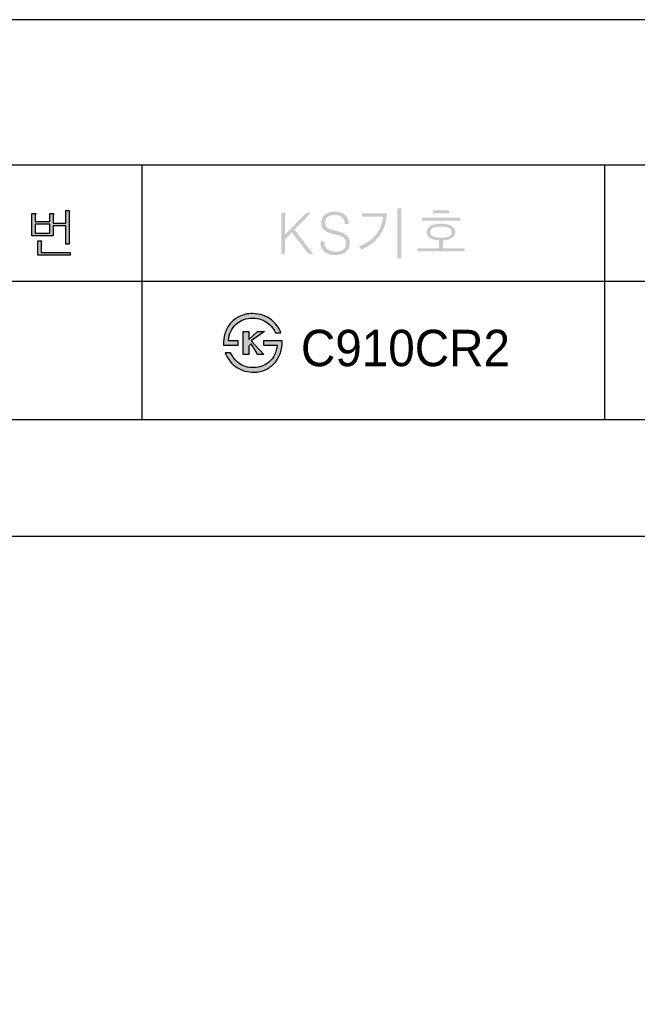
# Model space of a CAD drawing. Extents: x 66176 to 68602, y 58088 to 61519.
# Tile 7 of 8: x 67584 to 68093, y 60707 to 61519. Entities that reach past the tile are written whole.
import ezdxf
from ezdxf.lldxf.tags import DXFTag

# ---------------------------------------------------------------- set-up
doc = ezdxf.new("R2010")
doc.units = 0
doc.header["$MEASUREMENT"] = 0
for name, color, linetype in [('Dim', 4, 'CONTINUOUS'), ('LINE', 7, 'CONTINUOUS'), ('LINE @ 1 VP1', 7, 'CONTINUOUS'), ('LINE @ 1 VPModel', 7, 'CONTINUOUS'), ('YA', 7, 'CONTINUOUS')]:
    doc.layers.add(name, color=color, linetype=linetype)
doc.styles.add('h', font='txt', dxfattribs={"height": 30})
tags = doc.linetypes.add('Amconstr', pattern=[9999, 9999, 0]).pattern_tags.tags
tags[6:7] = [DXFTag(74, 4), DXFTag(75, 0), DXFTag(340, '0'), DXFTag(46, 1.0), DXFTag(50, 0.0), DXFTag(44, 0.0), DXFTag(45, 0.0)]
tags[4:5] = [DXFTag(74, 4), DXFTag(75, 0), DXFTag(340, '0'), DXFTag(46, 1.0), DXFTag(50, 0.0), DXFTag(44, 0.0), DXFTag(45, 0.0)]

# ---------------------------------------------------------------- blocks, each defined once
blk = doc.blocks.new('*U39')
at = {"layer": 'LINE @ 1 VP1', "linetype": 'Amconstr'}
h = blk.add_hatch(color=256, dxfattribs=at)
h.dxf.hatch_style = 1
h.paths.add_polyline_path([(67611.15, 61357.44), (67611.2, 61357.82), (67611.37, 61358.15), (67611.45, 61358.35), (67611.47, 61358.43), (67611.49, 61358.5), (67611.49, 61358.57), (67611.49, 61358.59), (67611.49, 61358.62), (67611.48, 61358.64), (67611.47, 61358.67), (67611.46, 61358.68), (67611.45, 61358.7), (67611.42, 61358.73), (67611.38, 61358.75), (67611.29, 61358.79), (67611.17, 61358.83), (67611.03, 61358.86), (67610.18, 61358.91), (67608.32, 61358.91), (67608.32, 61352.28), (67596.39, 61352.28), (67596.39, 61357.65), (67596.47, 61358.03), (67596.68, 61358.32), (67596.78, 61358.48), (67596.82, 61358.55), (67596.84, 61358.61), (67596.85, 61358.63), (67596.85, 61358.66), (67596.85, 61358.69), (67596.85, 61358.71), (67596.84, 61358.73), (67596.83, 61358.75), (67596.82, 61358.77), (67596.81, 61358.79), (67596.8, 61358.79), (67596.79, 61358.8), (67596.76, 61358.81), (67596.7, 61358.84), (67596.49, 61358.88), (67595.8, 61358.91), (67593.65, 61358.91), (67593.65, 61340.54), (67611.15, 61340.54), (67611.15, 61348.57), (67621.49, 61348.57), (67621.49, 61333.45), (67624.33, 61333.45), (67624.33, 61359.71), (67624.37, 61360.08), (67624.54, 61360.42), (67624.63, 61360.61), (67624.68, 61360.77), (67624.69, 61360.83), (67624.69, 61360.89), (67624.69, 61360.91), (67624.68, 61360.93), (67624.68, 61360.95), (67624.65, 61360.99), (67624.64, 61361.02), (67624.61, 61361.04), (67624.58, 61361.06), (67624.55, 61361.08), (67624.51, 61361.09), (67624.41, 61361.12), (67624.16, 61361.16), (67623.82, 61361.18), (67621.49, 61361.18), (67621.49, 61350.93), (67611.15, 61350.93)])
h.paths.add_polyline_path([(67608.32, 61350.02), (67608.32, 61342.71), (67596.39, 61342.71), (67596.39, 61350.02)], flags=16)
h.paths.add_polyline_path([(67601.45, 61335.86), (67601.37, 61335.69), (67601.24, 61335.4), (67601.2, 61335.06), (67601.2, 61326.79), (67625.18, 61326.79), (67625.18, 61324.48), (67598.41, 61324.48), (67598.41, 61336.32), (67600.48, 61336.32), (67601.16, 61336.28), (67601.33, 61336.24), (67601.51, 61336.16), (67601.52, 61336.07), (67601.5, 61335.99)])
at = {"layer": 'LINE @ 1 VPModel', "linetype": 'Amconstr'}
h = blk.add_hatch(color=256, dxfattribs=at)
h.dxf.hatch_style = 1
h.paths.add_polyline_path([(67611.15, 61357.44), (67611.2, 61357.82), (67611.37, 61358.15), (67611.45, 61358.35), (67611.47, 61358.43), (67611.49, 61358.5), (67611.49, 61358.57), (67611.49, 61358.59), (67611.49, 61358.62), (67611.48, 61358.64), (67611.47, 61358.67), (67611.46, 61358.68), (67611.45, 61358.7), (67611.42, 61358.73), (67611.38, 61358.75), (67611.29, 61358.79), (67611.17, 61358.83), (67611.03, 61358.86), (67610.18, 61358.91), (67608.32, 61358.91), (67608.32, 61352.28), (67596.39, 61352.28), (67596.39, 61357.65), (67596.47, 61358.03), (67596.68, 61358.32), (67596.78, 61358.48), (67596.82, 61358.55), (67596.84, 61358.61), (67596.85, 61358.63), (67596.85, 61358.66), (67596.85, 61358.69), (67596.85, 61358.71), (67596.84, 61358.73), (67596.83, 61358.75), (67596.82, 61358.77), (67596.81, 61358.79), (67596.8, 61358.79), (67596.79, 61358.8), (67596.76, 61358.81), (67596.7, 61358.84), (67596.49, 61358.88), (67595.8, 61358.91), (67593.65, 61358.91), (67593.65, 61340.54), (67611.15, 61340.54), (67611.15, 61348.57), (67621.49, 61348.57), (67621.49, 61333.45), (67624.33, 61333.45), (67624.33, 61359.71), (67624.37, 61360.08), (67624.54, 61360.42), (67624.63, 61360.61), (67624.68, 61360.77), (67624.69, 61360.83), (67624.69, 61360.89), (67624.69, 61360.91), (67624.68, 61360.93), (67624.68, 61360.95), (67624.65, 61360.99), (67624.64, 61361.02), (67624.61, 61361.04), (67624.58, 61361.06), (67624.55, 61361.08), (67624.51, 61361.09), (67624.41, 61361.12), (67624.16, 61361.16), (67623.82, 61361.18), (67621.49, 61361.18), (67621.49, 61350.93), (67611.15, 61350.93)])
h.paths.add_polyline_path([(67608.32, 61350.02), (67608.32, 61342.71), (67596.39, 61342.71), (67596.39, 61350.02)], flags=16)
h.paths.add_polyline_path([(67601.45, 61335.86), (67601.37, 61335.69), (67601.24, 61335.4), (67601.2, 61335.06), (67601.2, 61326.79), (67625.18, 61326.79), (67625.18, 61324.48), (67598.41, 61324.48), (67598.41, 61336.32), (67600.48, 61336.32), (67601.16, 61336.28), (67601.33, 61336.24), (67601.51, 61336.16), (67601.52, 61336.07), (67601.5, 61335.99)])
blk = doc.blocks.new('*U40')
at = {"layer": 'LINE @ 1 VP1', "linetype": 'Amconstr'}
h = blk.add_hatch(color=256, dxfattribs=at)
h.dxf.hatch_style = 1
h.paths.add_polyline_path([(67810.06, 61345.43), (67823.83, 61359.52), (67819.81, 61359.52), (67802.29, 61341.5), (67802.29, 61359.52), (67799.17, 61359.52), (67799.17, 61325.56), (67802.29, 61325.56), (67802.29, 61337.52), (67807.93, 61343.3), (67821.61, 61325.56), (67825.45, 61325.56)])
h.paths.add_polyline_path([(67836.41, 61347.82), (67836.14, 61348.21), (67835.91, 61348.63), (67835.72, 61349.09), (67835.57, 61349.57), (67835.47, 61350.08), (67835.38, 61351.2), (67835.42, 61351.95), (67835.51, 61352.66), (67835.66, 61353.32), (67835.88, 61353.94), (67836.16, 61354.51), (67836.5, 61355.04), (67836.91, 61355.52), (67837.37, 61355.96), (67837.91, 61356.35), (67838.5, 61356.68), (67839.14, 61356.97), (67839.84, 61357.2), (67841.41, 61357.52), (67843.19, 61357.62), (67845.03, 61357.5), (67846.66, 61357.13), (67847.4, 61356.86), (67848.08, 61356.53), (67848.71, 61356.13), (67849.29, 61355.68), (67849.8, 61355.16), (67850.25, 61354.58), (67850.62, 61353.96), (67850.94, 61353.29), (67851.18, 61352.56), (67851.36, 61351.79), (67851.51, 61350.09), (67854.78, 61350.09), (67854.55, 61352.4), (67854.3, 61353.45), (67853.96, 61354.43), (67853.53, 61355.34), (67853.01, 61356.19), (67852.4, 61356.96), (67851.7, 61357.67), (67850.91, 61358.3), (67850.05, 61358.85), (67849.11, 61359.31), (67848.1, 61359.69), (67845.87, 61360.2), (67843.33, 61360.37), (67840.86, 61360.22), (67838.65, 61359.75), (67837.65, 61359.4), (67836.72, 61358.97), (67835.86, 61358.46), (67835.06, 61357.88), (67834.37, 61357.23), (67833.77, 61356.53), (67833.26, 61355.78), (67832.84, 61354.98), (67832.52, 61354.13), (67832.29, 61353.23), (67832.15, 61352.28), (67832.1, 61351.27), (67832.25, 61349.41), (67832.43, 61348.56), (67832.68, 61347.78), (67833, 61347.05), (67833.4, 61346.38), (67833.87, 61345.77), (67834.41, 61345.22), (67834.97, 61344.76), (67835.61, 61344.31), (67837.19, 61343.48), (67841.44, 61342.04), (67844.63, 61341.25), (67848.36, 61340.09), (67849.7, 61339.46), (67850.23, 61339.14), (67850.68, 61338.8), (67851.12, 61338.39), (67851.51, 61337.92), (67851.84, 61337.4), (67852.1, 61336.83), (67852.31, 61336.21), (67852.46, 61335.54), (67852.58, 61334.05), (67852.54, 61333.29), (67852.43, 61332.58), (67852.26, 61331.92), (67852.01, 61331.29), (67851.69, 61330.7), (67851.3, 61330.16), (67850.84, 61329.66), (67850.31, 61329.2), (67849.73, 61328.77), (67849.09, 61328.39), (67848.39, 61328.07), (67847.64, 61327.81), (67845.96, 61327.47), (67844.07, 61327.35), (67841.91, 61327.49), (67840.02, 61327.92), (67839.17, 61328.24), (67838.39, 61328.63), (67837.68, 61329.09), (67837.03, 61329.62), (67836.46, 61330.2), (67835.96, 61330.84), (67835.54, 61331.53), (67835.2, 61332.27), (67834.93, 61333.07), (67834.74, 61333.93), (67834.58, 61335.81), (67831.36, 61335.81), (67831.36, 61335.58), (67831.56, 61333.09), (67831.81, 61331.96), (67832.16, 61330.91), (67832.62, 61329.93), (67833.17, 61329.03), (67833.83, 61328.2), (67834.58, 61327.44), (67835.45, 61326.78), (67836.41, 61326.2), (67837.46, 61325.71), (67838.6, 61325.31), (67841.15, 61324.78), (67844.07, 61324.6), (67846.61, 61324.77), (67848.88, 61325.27), (67849.9, 61325.65), (67850.86, 61326.11), (67851.75, 61326.65), (67852.58, 61327.28), (67853.31, 61327.97), (67853.94, 61328.71), (67854.48, 61329.51), (67854.92, 61330.37), (67855.26, 61331.29), (67855.5, 61332.26), (67855.65, 61333.3), (67855.7, 61334.39), (67855.54, 61336.33), (67855.34, 61337.22), (67855.06, 61338.05), (67854.69, 61338.82), (67854.25, 61339.54), (67853.73, 61340.2), (67853.13, 61340.81), (67852.48, 61341.35), (67851.73, 61341.87), (67849.92, 61342.82), (67847.71, 61343.67), (67845.09, 61344.41), (67841.07, 61345.38), (67839.65, 61345.79), (67838.46, 61346.27), (67837.48, 61346.83), (67837.07, 61347.13), (67836.72, 61347.46)])
h.paths.add_polyline_path([(67885.66, 61353.31), (67886.49, 61358.95), (67865.79, 61358.95), (67865.79, 61356.36), (67883.12, 61356.36), (67882.38, 61351.95), (67881.06, 61347.86), (67879.15, 61344.09), (67876.65, 61340.65), (67873.87, 61337.82), (67870.71, 61335.4), (67867.17, 61333.38), (67863.24, 61331.77), (67865.42, 61329.19), (67869.74, 61331.33), (67873.54, 61333.78), (67876.83, 61336.55), (67879.61, 61339.63), (67882.22, 61343.65), (67884.24, 61348.2)])
h.paths.add_polyline_path([(67898.08, 61361.47), (67898.17, 61362.02), (67898.4, 61362.44), (67898.51, 61362.64), (67898.55, 61362.73), (67898.58, 61362.8), (67898.59, 61362.87), (67898.59, 61362.9), (67898.58, 61362.92), (67898.58, 61362.94), (67898.57, 61362.95), (67898.57, 61362.96), (67898.56, 61362.97), (67898.56, 61362.97), (67898.53, 61363), (67898.51, 61363.01), (67898.48, 61363.03), (67898.38, 61363.07), (67898.1, 61363.13), (67897.15, 61363.18), (67894.96, 61363.18), (67894.96, 61321.77), (67898.08, 61321.77)])
h.paths.add_polyline_path([(67937.53, 61361.38), (67924.13, 61361.38), (67924.13, 61359), (67937.53, 61359)])
h.paths.add_polyline_path([(67946.5, 61355.45), (67915.17, 61355.45), (67915.17, 61353.02), (67946.5, 61353.02)])
h.paths.add_polyline_path([(67939.82, 61348.39), (67938.98, 61348.86), (67938.06, 61349.28), (67935.98, 61349.91), (67933.58, 61350.3), (67930.85, 61350.42), (67928.09, 61350.3), (67925.67, 61349.91), (67923.58, 61349.28), (67922.67, 61348.86), (67921.84, 61348.39), (67921.18, 61347.9), (67920.61, 61347.38), (67920.13, 61346.82), (67919.73, 61346.22), (67919.42, 61345.58), (67919.2, 61344.91), (67919.07, 61344.19), (67919.03, 61343.44), (67919.06, 61342.76), (67919.18, 61342.11), (67919.37, 61341.49), (67919.63, 61340.9), (67919.98, 61340.35), (67920.4, 61339.82), (67920.89, 61339.32), (67921.46, 61338.85), (67922.18, 61338.39), (67922.97, 61337.99), (67924.78, 61337.33), (67926.89, 61336.88), (67929.29, 61336.64), (67929.29, 61330.16), (67911.31, 61330.16), (67911.31, 61327.67), (67950.34, 61327.67), (67950.34, 61330.16), (67932.41, 61330.16), (67932.41, 61336.64), (67934.79, 61336.88), (67936.88, 61337.33), (67938.67, 61337.99), (67939.46, 61338.39), (67940.18, 61338.85), (67940.77, 61339.32), (67941.27, 61339.82), (67941.7, 61340.35), (67942.05, 61340.9), (67942.33, 61341.49), (67942.52, 61342.11), (67942.64, 61342.76), (67942.68, 61343.44), (67942.63, 61344.19), (67942.5, 61344.91), (67942.28, 61345.58), (67941.96, 61346.22), (67941.56, 61346.82), (67941.07, 61347.38), (67940.49, 61347.9)])
h.paths.add_polyline_path([(67926.89, 61347.74), (67928.73, 61347.97), (67930.85, 61348.04), (67932.95, 61347.97), (67934.76, 61347.74), (67936.3, 61347.37), (67936.96, 61347.12), (67937.55, 61346.84), (67938.05, 61346.53), (67938.5, 61346.2), (67938.87, 61345.82), (67939.17, 61345.42), (67939.41, 61344.98), (67939.58, 61344.51), (67939.68, 61344), (67939.72, 61343.47), (67939.68, 61342.95), (67939.58, 61342.46), (67939.41, 61342), (67939.17, 61341.57), (67938.87, 61341.17), (67938.5, 61340.8), (67938.05, 61340.45), (67937.55, 61340.14), (67936.95, 61339.85), (67936.28, 61339.59), (67934.74, 61339.2), (67932.93, 61338.97), (67930.85, 61338.89), (67928.73, 61338.97), (67926.89, 61339.2), (67925.34, 61339.59), (67924.67, 61339.85), (67924.07, 61340.14), (67923.58, 61340.45), (67923.16, 61340.8), (67922.8, 61341.17), (67922.51, 61341.57), (67922.28, 61342), (67922.12, 61342.46), (67922.02, 61342.95), (67921.99, 61343.47), (67922.02, 61344), (67922.12, 61344.51), (67922.28, 61344.98), (67922.51, 61345.42), (67922.8, 61345.82), (67923.16, 61346.2), (67923.58, 61346.53), (67924.07, 61346.84), (67924.67, 61347.12), (67925.34, 61347.37)], flags=16)
h.paths.add_polyline_path([(68141.53, 61359.06), (68124.31, 61359.06), (68124.31, 61356.75), (68132.08, 61356.75), (68131.89, 61353.19), (68131.35, 61349.81), (68130.48, 61346.61), (68129.26, 61343.6), (68127.86, 61341.03), (68126.24, 61338.81), (68124.41, 61336.96), (68122.38, 61335.45), (68124.31, 61333.27), (68127.25, 61336.23), (68129.69, 61339.4), (68131.69, 61342.96), (68133.09, 61346.67), (68133.39, 61345.06), (68133.97, 61343.39), (68134.82, 61341.66), (68135.94, 61339.87), (68138.22, 61336.97), (68140.86, 61334.4), (68142.92, 61336.55), (68140.95, 61337.97), (68139.23, 61339.72), (68137.74, 61341.79), (68136.49, 61344.19), (68135.43, 61347.13), (68134.81, 61350.21), (68134.63, 61353.41), (68134.89, 61356.75), (68141.53, 61356.75)])
h.paths.add_polyline_path([(68148.38, 61360.78), (68148.42, 61361.19), (68148.59, 61361.53), (68148.67, 61361.72), (68148.72, 61361.87), (68148.73, 61361.92), (68148.74, 61361.95), (68148.74, 61361.97), (68148.73, 61361.99), (68148.73, 61362.01), (68148.73, 61362.02), (68148.72, 61362.03), (68148.68, 61362.06), (68148.65, 61362.08), (68148.56, 61362.11), (68148.31, 61362.16), (68147.54, 61362.2), (68145.48, 61362.2), (68145.48, 61349.73), (68139.09, 61349.73), (68139.09, 61347.52), (68145.48, 61347.52), (68145.48, 61327.36), (68148.38, 61327.36)])
h.paths.add_polyline_path([(68155.5, 61361.59), (68155.55, 61361.93), (68155.71, 61362.18), (68155.8, 61362.37), (68155.85, 61362.53), (68155.86, 61362.59), (68155.86, 61362.65), (68155.86, 61362.67), (68155.86, 61362.69), (68155.85, 61362.71), (68155.84, 61362.73), (68155.83, 61362.74), (68155.82, 61362.75), (68155.8, 61362.77), (68155.77, 61362.78), (68155.73, 61362.8), (68155.65, 61362.83), (68155.54, 61362.85), (68155.27, 61362.89), (68154.91, 61362.9), (68152.67, 61362.9), (68152.67, 61325.26), (68155.5, 61325.26)])
h.paths.add_polyline_path([(68212.5, 61359.87), (68186.77, 61359.87), (68186.77, 61343.76), (68198.21, 61343.76), (68198.21, 61332.93), (68181.87, 61332.93), (68181.87, 61330.63), (68217.35, 61330.63), (68217.35, 61332.93), (68201.05, 61332.93), (68201.05, 61343.76), (68213.06, 61343.76), (68213.06, 61346.11), (68189.61, 61346.11), (68189.61, 61357.51), (68212.5, 61357.51)])
h.paths.add_polyline_path([(68243.68, 61360.15), (68243.76, 61360.7), (68243.93, 61361.16), (68244.01, 61361.39), (68244.04, 61361.48), (68244.05, 61361.57), (68244.05, 61361.64), (68244.04, 61361.67), (68244.03, 61361.7), (68244.02, 61361.73), (68244.01, 61361.75), (68243.99, 61361.77), (68243.97, 61361.79), (68243.94, 61361.81), (68243.91, 61361.84), (68243.81, 61361.88), (68243.69, 61361.92), (68243.54, 61361.95), (68242.66, 61362), (68240.84, 61362), (68240.84, 61341.41), (68252.46, 61341.92), (68260.9, 61343.27), (68260.52, 61345.7), (68251.91, 61344.19), (68243.68, 61343.77)])
h.paths.add_polyline_path([(68270.18, 61361.64), (68270.22, 61361.97), (68270.35, 61362.26), (68270.43, 61362.44), (68270.48, 61362.57), (68270.49, 61362.62), (68270.5, 61362.65), (68270.5, 61362.67), (68270.49, 61362.69), (68270.49, 61362.7), (68270.49, 61362.71), (68270.48, 61362.72), (68270.46, 61362.75), (68270.43, 61362.77), (68270.4, 61362.78), (68270.37, 61362.8), (68270.29, 61362.83), (68270.19, 61362.85), (68269.93, 61362.89), (68269.59, 61362.9), (68267.34, 61362.9), (68267.34, 61358.15), (68255.46, 61358.15), (68255.46, 61355.79), (68267.34, 61355.79), (68267.34, 61351.8), (68255.46, 61351.8), (68255.46, 61349.44), (68267.34, 61349.44), (68267.34, 61335.16), (68270.18, 61335.16)])
h.paths.add_polyline_path([(68247.05, 61336.8), (68247.09, 61337.13), (68247.21, 61337.43), (68247.3, 61337.6), (68247.35, 61337.73), (68247.36, 61337.79), (68247.36, 61337.81), (68247.36, 61337.83), (68247.36, 61337.85), (68247.36, 61337.86), (68247.35, 61337.87), (68247.34, 61337.89), (68247.32, 61337.91), (68247.29, 61337.93), (68247.21, 61337.96), (68247.12, 61337.99), (68247, 61338.02), (68246.33, 61338.06), (68244.26, 61338.06), (68244.26, 61326.22), (68271.03, 61326.22), (68271.03, 61328.52), (68247.05, 61328.52)])
h.paths.add_polyline_path([(68318.98, 61353.84), (68319.27, 61354.34), (68319.48, 61354.86), (68319.61, 61355.41), (68319.65, 61355.99), (68319.61, 61356.58), (68319.48, 61357.15), (68319.27, 61357.69), (68318.98, 61358.21), (68318.6, 61358.69), (68318.14, 61359.15), (68317.59, 61359.58), (68316.96, 61359.98), (68315.36, 61360.72), (68313.48, 61361.24), (68311.33, 61361.56), (68308.9, 61361.66), (68306.46, 61361.56), (68304.29, 61361.24), (68302.41, 61360.72), (68300.8, 61359.98), (68300.18, 61359.58), (68299.64, 61359.15), (68299.19, 61358.69), (68298.81, 61358.21), (68298.53, 61357.69), (68298.32, 61357.15), (68298.19, 61356.58), (68298.15, 61355.99), (68298.19, 61355.41), (68298.32, 61354.86), (68298.53, 61354.34), (68298.81, 61353.84), (68299.19, 61353.36), (68299.64, 61352.91), (68300.18, 61352.48), (68300.8, 61352.08), (68301.57, 61351.68), (68302.41, 61351.33), (68304.29, 61350.79), (68306.46, 61350.47), (68308.9, 61350.36), (68311.33, 61350.47), (68313.48, 61350.79), (68315.36, 61351.33), (68316.19, 61351.68), (68316.96, 61352.08), (68317.59, 61352.48), (68318.14, 61352.91), (68318.6, 61353.36)])
h.paths.add_polyline_path([(68315.68, 61354.04), (68315.27, 61353.78), (68314.8, 61353.54), (68313.65, 61353.09), (68312.28, 61352.78), (68308.9, 61352.52), (68305.51, 61352.78), (68304.13, 61353.09), (68302.96, 61353.54), (68302.5, 61353.78), (68302.1, 61354.04), (68301.76, 61354.32), (68301.48, 61354.62), (68301.27, 61354.93), (68301.11, 61355.27), (68301.06, 61355.44), (68301.02, 61355.62), (68300.99, 61355.99), (68301.02, 61356.37), (68301.11, 61356.73), (68301.27, 61357.07), (68301.48, 61357.39), (68301.76, 61357.7), (68302.1, 61357.98), (68302.5, 61358.24), (68302.96, 61358.48), (68304.13, 61358.93), (68305.51, 61359.24), (68308.9, 61359.5), (68312.26, 61359.24), (68313.63, 61358.93), (68314.8, 61358.48), (68315.27, 61358.24), (68315.68, 61357.98), (68316.03, 61357.7), (68316.31, 61357.39), (68316.53, 61357.07), (68316.69, 61356.73), (68316.74, 61356.55), (68316.78, 61356.37), (68316.81, 61355.99), (68316.78, 61355.62), (68316.74, 61355.44), (68316.69, 61355.27), (68316.62, 61355.1), (68316.53, 61354.93), (68316.31, 61354.62), (68316.03, 61354.32)], flags=16)
h.paths.add_polyline_path([(68321.24, 61347.07), (68320.95, 61349.33), (68306.02, 61348.24), (68295.43, 61348.07), (68295.81, 61346.02), (68295.88, 61345.63), (68295.96, 61345.33), (68296, 61345.23), (68296.05, 61345.14), (68296.07, 61345.11), (68296.1, 61345.08), (68296.12, 61345.06), (68296.14, 61345.06), (68296.15, 61345.05), (68296.16, 61345.05), (68296.17, 61345.05), (68296.18, 61345.05), (68296.2, 61345.05), (68296.22, 61345.05), (68296.27, 61345.07), (68296.33, 61345.1), (68296.46, 61345.2), (68296.61, 61345.35), (68296.9, 61345.6), (68297.28, 61345.72), (68307.53, 61346.06), (68307.53, 61340.18), (68310.32, 61340.18), (68310.32, 61346.14), (68315.78, 61346.56)])
at = {"layer": 'LINE @ 1 VPModel', "linetype": 'Amconstr'}
h = blk.add_hatch(color=256, dxfattribs=at)
h.dxf.hatch_style = 1
h.paths.add_polyline_path([(67810.06, 61345.43), (67823.83, 61359.52), (67819.81, 61359.52), (67802.29, 61341.5), (67802.29, 61359.52), (67799.17, 61359.52), (67799.17, 61325.56), (67802.29, 61325.56), (67802.29, 61337.52), (67807.93, 61343.3), (67821.61, 61325.56), (67825.45, 61325.56)])
h.paths.add_polyline_path([(67836.41, 61347.82), (67836.14, 61348.21), (67835.91, 61348.63), (67835.72, 61349.09), (67835.57, 61349.57), (67835.47, 61350.08), (67835.38, 61351.2), (67835.42, 61351.95), (67835.51, 61352.66), (67835.66, 61353.32), (67835.88, 61353.94), (67836.16, 61354.51), (67836.5, 61355.04), (67836.91, 61355.52), (67837.37, 61355.96), (67837.91, 61356.35), (67838.5, 61356.68), (67839.14, 61356.97), (67839.84, 61357.2), (67841.41, 61357.52), (67843.19, 61357.62), (67845.03, 61357.5), (67846.66, 61357.13), (67847.4, 61356.86), (67848.08, 61356.53), (67848.71, 61356.13), (67849.29, 61355.68), (67849.8, 61355.16), (67850.25, 61354.58), (67850.62, 61353.96), (67850.94, 61353.29), (67851.18, 61352.56), (67851.36, 61351.79), (67851.51, 61350.09), (67854.78, 61350.09), (67854.55, 61352.4), (67854.3, 61353.45), (67853.96, 61354.43), (67853.53, 61355.34), (67853.01, 61356.19), (67852.4, 61356.96), (67851.7, 61357.67), (67850.91, 61358.3), (67850.05, 61358.85), (67849.11, 61359.31), (67848.1, 61359.69), (67845.87, 61360.2), (67843.33, 61360.37), (67840.86, 61360.22), (67838.65, 61359.75), (67837.65, 61359.4), (67836.72, 61358.97), (67835.86, 61358.46), (67835.06, 61357.88), (67834.37, 61357.23), (67833.77, 61356.53), (67833.26, 61355.78), (67832.84, 61354.98), (67832.52, 61354.13), (67832.29, 61353.23), (67832.15, 61352.28), (67832.1, 61351.27), (67832.25, 61349.41), (67832.43, 61348.56), (67832.68, 61347.78), (67833, 61347.05), (67833.4, 61346.38), (67833.87, 61345.77), (67834.41, 61345.22), (67834.97, 61344.76), (67835.61, 61344.31), (67837.19, 61343.48), (67841.44, 61342.04), (67844.63, 61341.25), (67848.36, 61340.09), (67849.7, 61339.46), (67850.23, 61339.14), (67850.68, 61338.8), (67851.12, 61338.39), (67851.51, 61337.92), (67851.84, 61337.4), (67852.1, 61336.83), (67852.31, 61336.21), (67852.46, 61335.54), (67852.58, 61334.05), (67852.54, 61333.29), (67852.43, 61332.58), (67852.26, 61331.92), (67852.01, 61331.29), (67851.69, 61330.7), (67851.3, 61330.16), (67850.84, 61329.66), (67850.31, 61329.2), (67849.73, 61328.77), (67849.09, 61328.39), (67848.39, 61328.07), (67847.64, 61327.81), (67845.96, 61327.47), (67844.07, 61327.35), (67841.91, 61327.49), (67840.02, 61327.92), (67839.17, 61328.24), (67838.39, 61328.63), (67837.68, 61329.09), (67837.03, 61329.62), (67836.46, 61330.2), (67835.96, 61330.84), (67835.54, 61331.53), (67835.2, 61332.27), (67834.93, 61333.07), (67834.74, 61333.93), (67834.58, 61335.81), (67831.36, 61335.81), (67831.36, 61335.58), (67831.56, 61333.09), (67831.81, 61331.96), (67832.16, 61330.91), (67832.62, 61329.93), (67833.17, 61329.03), (67833.83, 61328.2), (67834.58, 61327.44), (67835.45, 61326.78), (67836.41, 61326.2), (67837.46, 61325.71), (67838.6, 61325.31), (67841.15, 61324.78), (67844.07, 61324.6), (67846.61, 61324.77), (67848.88, 61325.27), (67849.9, 61325.65), (67850.86, 61326.11), (67851.75, 61326.65), (67852.58, 61327.28), (67853.31, 61327.97), (67853.94, 61328.71), (67854.48, 61329.51), (67854.92, 61330.37), (67855.26, 61331.29), (67855.5, 61332.26), (67855.65, 61333.3), (67855.7, 61334.39), (67855.54, 61336.33), (67855.34, 61337.22), (67855.06, 61338.05), (67854.69, 61338.82), (67854.25, 61339.54), (67853.73, 61340.2), (67853.13, 61340.81), (67852.48, 61341.35), (67851.73, 61341.87), (67849.92, 61342.82), (67847.71, 61343.67), (67845.09, 61344.41), (67841.07, 61345.38), (67839.65, 61345.79), (67838.46, 61346.27), (67837.48, 61346.83), (67837.07, 61347.13), (67836.72, 61347.46)])
h.paths.add_polyline_path([(67885.66, 61353.31), (67886.49, 61358.95), (67865.79, 61358.95), (67865.79, 61356.36), (67883.12, 61356.36), (67882.38, 61351.95), (67881.06, 61347.86), (67879.15, 61344.09), (67876.65, 61340.65), (67873.87, 61337.82), (67870.71, 61335.4), (67867.17, 61333.38), (67863.24, 61331.77), (67865.42, 61329.19), (67869.74, 61331.33), (67873.54, 61333.78), (67876.83, 61336.55), (67879.61, 61339.63), (67882.22, 61343.65), (67884.24, 61348.2)])
h.paths.add_polyline_path([(67898.08, 61361.47), (67898.17, 61362.02), (67898.4, 61362.44), (67898.51, 61362.64), (67898.55, 61362.73), (67898.58, 61362.8), (67898.59, 61362.87), (67898.59, 61362.9), (67898.58, 61362.92), (67898.58, 61362.94), (67898.57, 61362.95), (67898.57, 61362.96), (67898.56, 61362.97), (67898.56, 61362.97), (67898.53, 61363), (67898.51, 61363.01), (67898.48, 61363.03), (67898.38, 61363.07), (67898.1, 61363.13), (67897.15, 61363.18), (67894.96, 61363.18), (67894.96, 61321.77), (67898.08, 61321.77)])
h.paths.add_polyline_path([(67937.53, 61361.38), (67924.13, 61361.38), (67924.13, 61359), (67937.53, 61359)])
h.paths.add_polyline_path([(67946.5, 61355.45), (67915.17, 61355.45), (67915.17, 61353.02), (67946.5, 61353.02)])
h.paths.add_polyline_path([(67939.82, 61348.39), (67938.98, 61348.86), (67938.06, 61349.28), (67935.98, 61349.91), (67933.58, 61350.3), (67930.85, 61350.42), (67928.09, 61350.3), (67925.67, 61349.91), (67923.58, 61349.28), (67922.67, 61348.86), (67921.84, 61348.39), (67921.18, 61347.9), (67920.61, 61347.38), (67920.13, 61346.82), (67919.73, 61346.22), (67919.42, 61345.58), (67919.2, 61344.91), (67919.07, 61344.19), (67919.03, 61343.44), (67919.06, 61342.76), (67919.18, 61342.11), (67919.37, 61341.49), (67919.63, 61340.9), (67919.98, 61340.35), (67920.4, 61339.82), (67920.89, 61339.32), (67921.46, 61338.85), (67922.18, 61338.39), (67922.97, 61337.99), (67924.78, 61337.33), (67926.89, 61336.88), (67929.29, 61336.64), (67929.29, 61330.16), (67911.31, 61330.16), (67911.31, 61327.67), (67950.34, 61327.67), (67950.34, 61330.16), (67932.41, 61330.16), (67932.41, 61336.64), (67934.79, 61336.88), (67936.88, 61337.33), (67938.67, 61337.99), (67939.46, 61338.39), (67940.18, 61338.85), (67940.77, 61339.32), (67941.27, 61339.82), (67941.7, 61340.35), (67942.05, 61340.9), (67942.33, 61341.49), (67942.52, 61342.11), (67942.64, 61342.76), (67942.68, 61343.44), (67942.63, 61344.19), (67942.5, 61344.91), (67942.28, 61345.58), (67941.96, 61346.22), (67941.56, 61346.82), (67941.07, 61347.38), (67940.49, 61347.9)])
h.paths.add_polyline_path([(67926.89, 61347.74), (67928.73, 61347.97), (67930.85, 61348.04), (67932.95, 61347.97), (67934.76, 61347.74), (67936.3, 61347.37), (67936.96, 61347.12), (67937.55, 61346.84), (67938.05, 61346.53), (67938.5, 61346.2), (67938.87, 61345.82), (67939.17, 61345.42), (67939.41, 61344.98), (67939.58, 61344.51), (67939.68, 61344), (67939.72, 61343.47), (67939.68, 61342.95), (67939.58, 61342.46), (67939.41, 61342), (67939.17, 61341.57), (67938.87, 61341.17), (67938.5, 61340.8), (67938.05, 61340.45), (67937.55, 61340.14), (67936.95, 61339.85), (67936.28, 61339.59), (67934.74, 61339.2), (67932.93, 61338.97), (67930.85, 61338.89), (67928.73, 61338.97), (67926.89, 61339.2), (67925.34, 61339.59), (67924.67, 61339.85), (67924.07, 61340.14), (67923.58, 61340.45), (67923.16, 61340.8), (67922.8, 61341.17), (67922.51, 61341.57), (67922.28, 61342), (67922.12, 61342.46), (67922.02, 61342.95), (67921.99, 61343.47), (67922.02, 61344), (67922.12, 61344.51), (67922.28, 61344.98), (67922.51, 61345.42), (67922.8, 61345.82), (67923.16, 61346.2), (67923.58, 61346.53), (67924.07, 61346.84), (67924.67, 61347.12), (67925.34, 61347.37)], flags=16)
h.paths.add_polyline_path([(68141.53, 61359.06), (68124.31, 61359.06), (68124.31, 61356.75), (68132.08, 61356.75), (68131.89, 61353.19), (68131.35, 61349.81), (68130.48, 61346.61), (68129.26, 61343.6), (68127.86, 61341.03), (68126.24, 61338.81), (68124.41, 61336.96), (68122.38, 61335.45), (68124.31, 61333.27), (68127.25, 61336.23), (68129.69, 61339.4), (68131.69, 61342.96), (68133.09, 61346.67), (68133.39, 61345.06), (68133.97, 61343.39), (68134.82, 61341.66), (68135.94, 61339.87), (68138.22, 61336.97), (68140.86, 61334.4), (68142.92, 61336.55), (68140.95, 61337.97), (68139.23, 61339.72), (68137.74, 61341.79), (68136.49, 61344.19), (68135.43, 61347.13), (68134.81, 61350.21), (68134.63, 61353.41), (68134.89, 61356.75), (68141.53, 61356.75)])
h.paths.add_polyline_path([(68148.38, 61360.78), (68148.42, 61361.19), (68148.59, 61361.53), (68148.67, 61361.72), (68148.72, 61361.87), (68148.73, 61361.92), (68148.74, 61361.95), (68148.74, 61361.97), (68148.73, 61361.99), (68148.73, 61362.01), (68148.73, 61362.02), (68148.72, 61362.03), (68148.68, 61362.06), (68148.65, 61362.08), (68148.56, 61362.11), (68148.31, 61362.16), (68147.54, 61362.2), (68145.48, 61362.2), (68145.48, 61349.73), (68139.09, 61349.73), (68139.09, 61347.52), (68145.48, 61347.52), (68145.48, 61327.36), (68148.38, 61327.36)])
h.paths.add_polyline_path([(68155.5, 61361.59), (68155.55, 61361.93), (68155.71, 61362.18), (68155.8, 61362.37), (68155.85, 61362.53), (68155.86, 61362.59), (68155.86, 61362.65), (68155.86, 61362.67), (68155.86, 61362.69), (68155.85, 61362.71), (68155.84, 61362.73), (68155.83, 61362.74), (68155.82, 61362.75), (68155.8, 61362.77), (68155.77, 61362.78), (68155.73, 61362.8), (68155.65, 61362.83), (68155.54, 61362.85), (68155.27, 61362.89), (68154.91, 61362.9), (68152.67, 61362.9), (68152.67, 61325.26), (68155.5, 61325.26)])
h.paths.add_polyline_path([(68212.5, 61359.87), (68186.77, 61359.87), (68186.77, 61343.76), (68198.21, 61343.76), (68198.21, 61332.93), (68181.87, 61332.93), (68181.87, 61330.63), (68217.35, 61330.63), (68217.35, 61332.93), (68201.05, 61332.93), (68201.05, 61343.76), (68213.06, 61343.76), (68213.06, 61346.11), (68189.61, 61346.11), (68189.61, 61357.51), (68212.5, 61357.51)])
h.paths.add_polyline_path([(68243.68, 61360.15), (68243.76, 61360.7), (68243.93, 61361.16), (68244.01, 61361.39), (68244.04, 61361.48), (68244.05, 61361.57), (68244.05, 61361.64), (68244.04, 61361.67), (68244.03, 61361.7), (68244.02, 61361.73), (68244.01, 61361.75), (68243.99, 61361.77), (68243.97, 61361.79), (68243.94, 61361.81), (68243.91, 61361.84), (68243.81, 61361.88), (68243.69, 61361.92), (68243.54, 61361.95), (68242.66, 61362), (68240.84, 61362), (68240.84, 61341.41), (68252.46, 61341.92), (68260.9, 61343.27), (68260.52, 61345.7), (68251.91, 61344.19), (68243.68, 61343.77)])
h.paths.add_polyline_path([(68270.18, 61361.64), (68270.22, 61361.97), (68270.35, 61362.26), (68270.43, 61362.44), (68270.48, 61362.57), (68270.49, 61362.62), (68270.5, 61362.65), (68270.5, 61362.67), (68270.49, 61362.69), (68270.49, 61362.7), (68270.49, 61362.71), (68270.48, 61362.72), (68270.46, 61362.75), (68270.43, 61362.77), (68270.4, 61362.78), (68270.37, 61362.8), (68270.29, 61362.83), (68270.19, 61362.85), (68269.93, 61362.89), (68269.59, 61362.9), (68267.34, 61362.9), (68267.34, 61358.15), (68255.46, 61358.15), (68255.46, 61355.79), (68267.34, 61355.79), (68267.34, 61351.8), (68255.46, 61351.8), (68255.46, 61349.44), (68267.34, 61349.44), (68267.34, 61335.16), (68270.18, 61335.16)])
h.paths.add_polyline_path([(68247.05, 61336.8), (68247.09, 61337.13), (68247.21, 61337.43), (68247.3, 61337.6), (68247.35, 61337.73), (68247.36, 61337.79), (68247.36, 61337.81), (68247.36, 61337.83), (68247.36, 61337.85), (68247.36, 61337.86), (68247.35, 61337.87), (68247.34, 61337.89), (68247.32, 61337.91), (68247.29, 61337.93), (68247.21, 61337.96), (68247.12, 61337.99), (68247, 61338.02), (68246.33, 61338.06), (68244.26, 61338.06), (68244.26, 61326.22), (68271.03, 61326.22), (68271.03, 61328.52), (68247.05, 61328.52)])
h.paths.add_polyline_path([(68318.98, 61353.84), (68319.27, 61354.34), (68319.48, 61354.86), (68319.61, 61355.41), (68319.65, 61355.99), (68319.61, 61356.58), (68319.48, 61357.15), (68319.27, 61357.69), (68318.98, 61358.21), (68318.6, 61358.69), (68318.14, 61359.15), (68317.59, 61359.58), (68316.96, 61359.98), (68315.36, 61360.72), (68313.48, 61361.24), (68311.33, 61361.56), (68308.9, 61361.66), (68306.46, 61361.56), (68304.29, 61361.24), (68302.41, 61360.72), (68300.8, 61359.98), (68300.18, 61359.58), (68299.64, 61359.15), (68299.19, 61358.69), (68298.81, 61358.21), (68298.53, 61357.69), (68298.32, 61357.15), (68298.19, 61356.58), (68298.15, 61355.99), (68298.19, 61355.41), (68298.32, 61354.86), (68298.53, 61354.34), (68298.81, 61353.84), (68299.19, 61353.36), (68299.64, 61352.91), (68300.18, 61352.48), (68300.8, 61352.08), (68301.57, 61351.68), (68302.41, 61351.33), (68304.29, 61350.79), (68306.46, 61350.47), (68308.9, 61350.36), (68311.33, 61350.47), (68313.48, 61350.79), (68315.36, 61351.33), (68316.19, 61351.68), (68316.96, 61352.08), (68317.59, 61352.48), (68318.14, 61352.91), (68318.6, 61353.36)])
h.paths.add_polyline_path([(68315.68, 61354.04), (68315.27, 61353.78), (68314.8, 61353.54), (68313.65, 61353.09), (68312.28, 61352.78), (68308.9, 61352.52), (68305.51, 61352.78), (68304.13, 61353.09), (68302.96, 61353.54), (68302.5, 61353.78), (68302.1, 61354.04), (68301.76, 61354.32), (68301.48, 61354.62), (68301.27, 61354.93), (68301.11, 61355.27), (68301.06, 61355.44), (68301.02, 61355.62), (68300.99, 61355.99), (68301.02, 61356.37), (68301.11, 61356.73), (68301.27, 61357.07), (68301.48, 61357.39), (68301.76, 61357.7), (68302.1, 61357.98), (68302.5, 61358.24), (68302.96, 61358.48), (68304.13, 61358.93), (68305.51, 61359.24), (68308.9, 61359.5), (68312.26, 61359.24), (68313.63, 61358.93), (68314.8, 61358.48), (68315.27, 61358.24), (68315.68, 61357.98), (68316.03, 61357.7), (68316.31, 61357.39), (68316.53, 61357.07), (68316.69, 61356.73), (68316.74, 61356.55), (68316.78, 61356.37), (68316.81, 61355.99), (68316.78, 61355.62), (68316.74, 61355.44), (68316.69, 61355.27), (68316.62, 61355.1), (68316.53, 61354.93), (68316.31, 61354.62), (68316.03, 61354.32)], flags=16)
h.paths.add_polyline_path([(68321.24, 61347.07), (68320.95, 61349.33), (68306.02, 61348.24), (68295.43, 61348.07), (68295.81, 61346.02), (68295.88, 61345.63), (68295.96, 61345.33), (68296, 61345.23), (68296.05, 61345.14), (68296.07, 61345.11), (68296.1, 61345.08), (68296.12, 61345.06), (68296.14, 61345.06), (68296.15, 61345.05), (68296.16, 61345.05), (68296.17, 61345.05), (68296.18, 61345.05), (68296.2, 61345.05), (68296.22, 61345.05), (68296.27, 61345.07), (68296.33, 61345.1), (68296.46, 61345.2), (68296.61, 61345.35), (68296.9, 61345.6), (68297.28, 61345.72), (68307.53, 61346.06), (68307.53, 61340.18), (68310.32, 61340.18), (68310.32, 61346.14), (68315.78, 61346.56)])

msp = doc.modelspace()

# ---------------------------------------------------------------- hatches: boundary and pattern name
at = {"layer": 'LINE'}
h = msp.add_hatch(color=256, dxfattribs=at)
h.dxf.hatch_style = 1
edge = h.paths.add_edge_path()
edge.add_spline(control_points=[(67791.02, 61271.25), (67786.8, 61274.58), (67781.61, 61276.28), (67775.45, 61276.36)], knot_values=[4, 4, 4, 4, 5, 5, 5, 5], degree=3, periodic=0)
edge.add_spline(control_points=[(67775.45, 61276.36), (67771.46, 61276.32), (67767.87, 61275.55), (67764.66, 61274.05)], knot_values=[3, 3, 3, 3, 4, 4, 4, 4], degree=3, periodic=0)
edge.add_spline(control_points=[(67764.66, 61274.05), (67761.69, 61272.66), (67759.17, 61270.68), (67757.11, 61268.13)], knot_values=[2, 2, 2, 2, 3, 3, 3, 3], degree=3, periodic=0)
edge.add_spline(control_points=[(67757.11, 61268.13), (67755.11, 61265.76), (67753.65, 61263), (67752.71, 61259.88)], knot_values=[1, 1, 1, 1, 2, 2, 2, 2], degree=3, periodic=0)
edge.add_spline(control_points=[(67752.71, 61259.88), (67751.81, 61256.83), (67751.45, 61253.65), (67751.64, 61250.34)], knot_values=[0, 0, 0, 0, 1, 1, 1, 1], degree=3, periodic=0)
edge.add_spline(control_points=[(67751.64, 61250.34), (67751.64, 61250.34), (67751.64, 61250.34), (67751.64, 61250.34), (67751.64, 61250.34), (67763.56, 61250.34), (67763.56, 61250.34), (67763.56, 61250.34), (67763.56, 61253.87), (67763.56, 61253.87), (67763.56, 61253.87), (67755.77, 61253.87), (67755.77, 61253.87)], knot_values=[11.00004, 11.00004, 11.00004, 11.00004, 12, 12, 12, 13, 13, 13, 14, 14, 14, 14.99996, 14.99996, 14.99996, 14.99996], degree=3, periodic=0)
edge.add_spline(control_points=[(67755.77, 61253.87), (67755.77, 61253.87), (67755.77, 61253.87), (67755.77, 61253.87)], knot_values=[11, 11, 11, 11, 11.00004, 11.00004, 11.00004, 11.00004], degree=3, periodic=0)
edge.add_spline(control_points=[(67755.77, 61253.87), (67756.07, 61259.55), (67758.12, 61264.12), (67761.92, 61267.58)], knot_values=[10, 10, 10, 10, 11, 11, 11, 11], degree=3, periodic=0)
edge.add_spline(control_points=[(67761.92, 61267.58), (67765.6, 61270.93), (67770.26, 61272.6), (67775.86, 61272.6)], knot_values=[9, 9, 9, 9, 10, 10, 10, 10], degree=3, periodic=0)
edge.add_spline(control_points=[(67775.86, 61272.6), (67780.52, 61272.6), (67784.71, 61271.15), (67788.39, 61268.26)], knot_values=[8, 8, 8, 8, 9, 9, 9, 9], degree=3, periodic=0)
edge.add_spline(control_points=[(67788.39, 61268.26), (67791.32, 61265.89), (67793.26, 61263.29), (67794.2, 61260.47)], knot_values=[7, 7, 7, 7, 8, 8, 8, 8], degree=3, periodic=0)
edge.add_spline(control_points=[(67794.2, 61260.47), (67794.2, 61260.47), (67798.86, 61260.47), (67798.86, 61260.47)], knot_values=[6.00001, 6.00001, 6.00001, 6.00001, 7, 7, 7, 7], degree=3, periodic=0)
edge.add_spline(control_points=[(67798.86, 61260.47), (67797.06, 61264.95), (67794.44, 61268.54), (67791.02, 61271.25)], knot_values=[5, 5, 5, 5, 6, 6, 6, 6], degree=3, periodic=0)
h = msp.add_hatch(color=256, dxfattribs=at)
h.dxf.hatch_style = 1
h.paths.add_polyline_path([(67774.4, 61254.01), (67785.34, 61261.45), (67779.54, 61261.45), (67772.32, 61254.91), (67772.32, 61261.62), (67767.88, 61261.62), (67767.88, 61242.73), (67772.32, 61242.73), (67772.32, 61249.44), (67774.4, 61251.3), (67779.76, 61242.73), (67784.84, 61242.73)])
h = msp.add_hatch(color=256, dxfattribs=at)
h.dxf.hatch_style = 1
edge = h.paths.add_edge_path()
edge.add_spline(control_points=[(67798.41, 61243.76), (67799.54, 61246.97), (67800.06, 61250.34), (67799.99, 61253.87)], knot_values=[0, 0, 0, 0, 1, 1, 1, 1], degree=3, periodic=0)
edge.add_spline(control_points=[(67799.99, 61253.87), (67799.99, 61253.87), (67799.99, 61253.87), (67799.99, 61253.87), (67799.99, 61253.87), (67784.61, 61253.87), (67784.61, 61253.87), (67784.61, 61253.87), (67784.61, 61250.34), (67784.61, 61250.34), (67784.61, 61250.34), (67795.78, 61250.34), (67795.78, 61250.34)], knot_values=[11.00004, 11.00004, 11.00004, 11.00004, 12, 12, 12, 13, 13, 13, 14, 14, 14, 14.99996, 14.99996, 14.99996, 14.99996], degree=3, periodic=0)
edge.add_spline(control_points=[(67795.78, 61250.34), (67795.78, 61250.34), (67795.78, 61250.34), (67795.78, 61250.34)], knot_values=[11, 11, 11, 11, 11.00004, 11.00004, 11.00004, 11.00004], degree=3, periodic=0)
edge.add_spline(control_points=[(67795.78, 61250.34), (67795.29, 61244.33), (67792.96, 61239.62), (67788.79, 61236.2)], knot_values=[10, 10, 10, 10, 11, 11, 11, 11], degree=3, periodic=0)
edge.add_spline(control_points=[(67788.79, 61236.2), (67785.23, 61233.35), (67781.23, 61231.92), (67776.8, 61231.92)], knot_values=[9, 9, 9, 9, 10, 10, 10, 10], degree=3, periodic=0)
edge.add_spline(control_points=[(67776.8, 61231.92), (67771.77, 61231.65), (67767.45, 61232.93), (67763.85, 61235.75)], knot_values=[8, 8, 8, 8, 9, 9, 9, 9], degree=3, periodic=0)
edge.add_spline(control_points=[(67763.85, 61235.75), (67761.36, 61237.71), (67759.23, 61240.41), (67757.43, 61243.87)], knot_values=[7, 7, 7, 7, 8, 8, 8, 8], degree=3, periodic=0)
edge.add_spline(control_points=[(67757.43, 61243.87), (67757.43, 61243.87), (67752.99, 61243.87), (67752.99, 61243.87)], knot_values=[6.00001, 6.00001, 6.00001, 6.00001, 7, 7, 7, 7], degree=3, periodic=0)
edge.add_spline(control_points=[(67752.99, 61243.87), (67755.1, 61238.61), (67758.3, 61234.61), (67762.62, 61231.86)], knot_values=[5, 5, 5, 5, 6, 6, 6, 6], degree=3, periodic=0)
edge.add_spline(control_points=[(67762.62, 61231.86), (67766.69, 61229.26), (67771.39, 61227.97), (67776.77, 61228.01)], knot_values=[4, 4, 4, 4, 5, 5, 5, 5], degree=3, periodic=0)
edge.add_spline(control_points=[(67776.77, 61228.01), (67780.08, 61228.01), (67783.19, 61228.68), (67786.12, 61230.04)], knot_values=[3, 3, 3, 3, 4, 4, 4, 4], degree=3, periodic=0)
edge.add_spline(control_points=[(67786.12, 61230.04), (67788.98, 61231.32), (67791.48, 61233.15), (67793.62, 61235.53)], knot_values=[2, 2, 2, 2, 3, 3, 3, 3], degree=3, periodic=0)
edge.add_spline(control_points=[(67793.62, 61235.53), (67795.72, 61237.89), (67797.32, 61240.64), (67798.41, 61243.76)], knot_values=[1, 1, 1, 1, 2, 2, 2, 2], degree=3, periodic=0)

# ---------------------------------------------------------------- linework, layer by layer
at = {"layer": 'YA', "color": 7}
for p, q in [((68443.74, 61398.72), (66367.74, 61398.72)), ((67684.46, 61188.72), (67684.46, 61398.72)), ((68065.94, 61188.36), (68065.94, 61398.36)), ((68443.74, 61302.72), (66762.22, 61302.72)), ((68443.74, 61188.72), (66367.74, 61188.72)), ((68443.74, 61092.72), (66367.74, 61092.72)), ((68443.74, 61092.72), (66367.74, 61092.72))]:
    msp.add_line(p, q, dxfattribs=at)
at = {"layer": 'YA', "color": 0}
msp.add_lwpolyline([(66176.37, 58088.24), (68601.87, 58088.24), (68601.87, 61518.59), (66176.37, 61518.59)], close=True, dxfattribs=at)
at = {"layer": 'YA', "color": 7}
for points in [[(67596.81, 61358.79), (67596.82, 61358.77), (67596.83, 61358.75), (67596.84, 61358.73), (67596.85, 61358.71), (67596.85, 61358.69), (67596.85, 61358.66), (67596.85, 61358.63), (67596.84, 61358.61), (67596.82, 61358.55), (67596.78, 61358.48), (67596.68, 61358.32), (67596.47, 61358.03), (67596.39, 61357.65), (67596.39, 61352.28), (67608.32, 61352.28), (67608.32, 61358.91), (67610.18, 61358.91), (67611.03, 61358.86), (67611.17, 61358.83), (67611.29, 61358.79), (67611.38, 61358.75), (67611.42, 61358.73), (67611.45, 61358.7), (67611.46, 61358.68), (67611.47, 61358.67), (67611.48, 61358.64), (67611.49, 61358.62), (67611.49, 61358.59), (67611.49, 61358.57), (67611.49, 61358.5), (67611.47, 61358.43), (67611.45, 61358.35), (67611.37, 61358.15), (67611.2, 61357.82), (67611.15, 61357.44), (67611.15, 61350.93), (67621.49, 61350.93), (67621.49, 61361.18), (67623.82, 61361.18), (67624.16, 61361.16), (67624.41, 61361.12), (67624.51, 61361.09), (67624.55, 61361.08), (67624.58, 61361.06), (67624.61, 61361.04), (67624.64, 61361.02), (67624.66, 61360.99), (67624.66, 61360.98), (67624.67, 61360.97), (67624.68, 61360.95), (67624.68, 61360.93), (67624.69, 61360.91), (67624.69, 61360.89), (67624.69, 61360.83), (67624.68, 61360.77), (67624.63, 61360.61), (67624.54, 61360.42), (67624.37, 61360.08), (67624.33, 61359.71), (67624.33, 61333.45), (67621.49, 61333.45), (67621.49, 61348.57), (67611.15, 61348.57), (67611.15, 61340.54), (67593.65, 61340.54), (67593.65, 61358.91), (67595.8, 61358.91), (67596.49, 61358.88), (67596.7, 61358.84), (67596.76, 61358.81), (67596.79, 61358.8), (67596.8, 61358.79), (67596.81, 61358.79)], [(67596.39, 61342.71), (67608.32, 61342.71), (67608.32, 61350.02), (67596.39, 61350.02), (67596.39, 61342.71)], [(67601.5, 61336.15), (67601.5, 61336.13), (67601.51, 61336.13), (67601.51, 61336.11), (67601.52, 61336.09), (67601.52, 61336.07), (67601.51, 61336.05), (67601.5, 61335.99), (67601.45, 61335.86), (67601.37, 61335.69), (67601.24, 61335.4), (67601.2, 61335.06), (67601.2, 61326.79), (67625.18, 61326.79), (67625.18, 61324.48), (67598.41, 61324.48), (67598.41, 61336.32), (67600.48, 61336.32), (67601.16, 61336.28), (67601.27, 61336.25), (67601.37, 61336.23), (67601.44, 61336.19), (67601.47, 61336.17), (67601.49, 61336.15)]]:
    msp.add_lwpolyline(points, dxfattribs=at)
msp.add_lwpolyline([(67772.32, 61254.91), (67779.54, 61261.45), (67785.34, 61261.45), (67774.4, 61254.01), (67784.84, 61242.73), (67779.76, 61242.73), (67774.4, 61251.3), (67772.32, 61249.44), (67772.32, 61242.73), (67767.88, 61242.73), (67767.88, 61261.62), (67772.32, 61261.62), (67772.32, 61254.91)], close=True, dxfattribs=at)
for points in [[(67751.64, 61250.34), (67751.45, 61253.65), (67751.81, 61256.83), (67752.71, 61259.88), (67753.65, 61263), (67755.11, 61265.76), (67757.11, 61268.13), (67759.17, 61270.68), (67761.69, 61272.66), (67764.66, 61274.05), (67767.87, 61275.55), (67771.46, 61276.32), (67775.45, 61276.36), (67781.61, 61276.28), (67786.8, 61274.58), (67791.02, 61271.25), (67794.44, 61268.54), (67797.06, 61264.95), (67798.86, 61260.47), (67798.86, 61260.47), (67794.2, 61260.47), (67794.2, 61260.47), (67793.26, 61263.29), (67791.32, 61265.89), (67788.39, 61268.26), (67784.71, 61271.15), (67780.52, 61272.6), (67775.86, 61272.6), (67770.26, 61272.6), (67765.6, 61270.93), (67761.92, 61267.58), (67758.12, 61264.12), (67756.07, 61259.55), (67755.77, 61253.87), (67755.77, 61253.87), (67763.56, 61253.87), (67763.56, 61253.87), (67763.56, 61253.87), (67763.56, 61250.34), (67763.56, 61250.34), (67763.56, 61250.34), (67751.64, 61250.34), (67751.64, 61250.34), (67751.64, 61250.34), (67751.64, 61250.34), (67751.64, 61250.34)], [(67799.99, 61253.87), (67800.06, 61250.34), (67799.54, 61246.97), (67798.41, 61243.76), (67797.32, 61240.64), (67795.72, 61237.89), (67793.62, 61235.53), (67791.48, 61233.15), (67788.98, 61231.32), (67786.12, 61230.04), (67783.19, 61228.68), (67780.08, 61228.01), (67776.77, 61228.01), (67771.39, 61227.97), (67766.69, 61229.26), (67762.62, 61231.86), (67758.3, 61234.61), (67755.1, 61238.61), (67752.99, 61243.87), (67752.99, 61243.87), (67757.43, 61243.87), (67757.43, 61243.87), (67759.23, 61240.41), (67761.36, 61237.71), (67763.85, 61235.75), (67767.45, 61232.93), (67771.77, 61231.65), (67776.8, 61231.92), (67781.23, 61231.92), (67785.23, 61233.35), (67788.79, 61236.2), (67792.96, 61239.62), (67795.29, 61244.33), (67795.78, 61250.34), (67795.78, 61250.34), (67784.61, 61250.34), (67784.61, 61250.34), (67784.61, 61250.34), (67784.61, 61253.87), (67784.61, 61253.87), (67784.61, 61253.87), (67799.99, 61253.87), (67799.99, 61253.87), (67799.99, 61253.87), (67799.99, 61253.87), (67799.99, 61253.87)]]:
    msp.add_open_spline(points, degree=3, knots=[0, 0, 0, 0, 1, 1, 1, 2, 2, 2, 3, 3, 3, 4, 4, 4, 5, 5, 5, 6, 6, 6, 7, 7, 7, 8, 8, 8, 9, 9, 9, 10, 10, 10, 11, 11, 11, 12, 12, 12, 13, 13, 13, 14, 14, 14, 15, 15, 15, 15], dxfattribs=at)

# ---------------------------------------------------------------- block references
at = {"layer": 'LINE', "color": 0}
for name in ['*U39', '*U40']:
    msp.add_blockref(name, (0, 0), dxfattribs=at)

# ---------------------------------------------------------------- texts
at = {"layer": 'Dim', "color": 0, "insert": (67815.37, 61262.98), "char_height": 30, "width": 440.8188, "attachment_point": 1, "style": 'h'}
msp.add_mtext('{\\fGulim|b0|i0|c129|p50;C910CR2}', dxfattribs=at)

doc.saveas('drawing.dxf')
